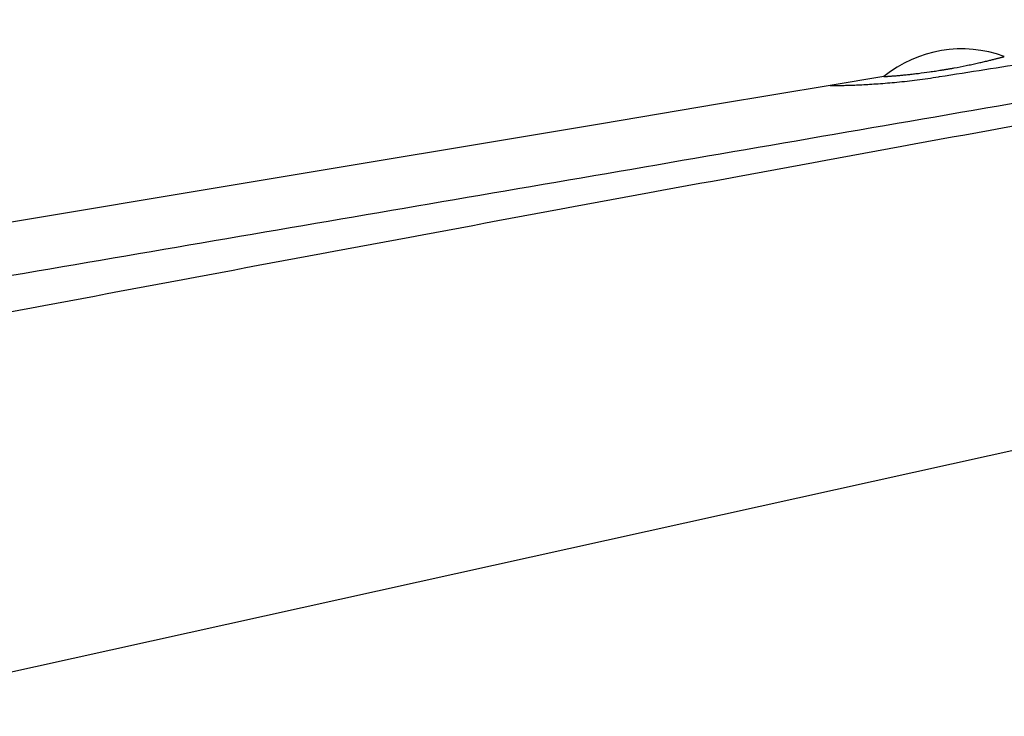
# Model space of a CAD drawing. Header units: millimetres. Extents: x -312 to 514, y -125 to 638.
# Tile 38 of 42: x 383 to 447, y 587 to 633. Entities that reach past the tile are written whole.
import ezdxf

# ---------------------------------------------------------------- set-up
doc = ezdxf.new("R2010")
doc.units = ezdxf.units.MM
doc.header["$LTSCALE"] = 23.1
doc.layers.get('0').update_dxf_attribs({"linetype": 'CONTINUOUS'})

msp = doc.modelspace()

# ---------------------------------------------------------------- linework, layer by layer
at = {"color": 7, "linetype": 'CONTINUOUS'}
for p, q in [((439.225, 628.865), (435.713, 628.279)), ((420.806, 625.793), (397.164, 621.85)), ((397.164, 621.85), (363.51, 616.238)), ((468.27, 609.037), (369.302, 587.116))]:
    msp.add_line(p, q, dxfattribs=at)
at = {"color": 9, "linetype": 'CONTINUOUS'}
msp.add_line((442.781, 628.849), (442.857, 628.861), dxfattribs=at)
at = {"color": 7, "linetype": 'CONTINUOUS'}
msp.add_lwpolyline([(435.713, 628.279), (428.38, 627.056), (420.806, 625.793)], dxfattribs=at)
msp.add_arc((444.292, 622.675), 8, 69.63153, 129.30465, dxfattribs=at)
for points, knots in [([(442.857, 628.861), (443.842, 629.016), (445.812, 629.327), (448.768, 629.795), (451.723, 630.261), (454.679, 630.726), (457.635, 631.19), (460.591, 631.655), (463.547, 632.119), (465.518, 632.427), (466.503, 632.58)], [0, 0, 0, 0, 0.125, 0.25, 0.375, 0.5, 0.625, 0.75, 0.875, 1, 1, 1, 1]), ([(442.975, 629.29), (443.045, 629.301), (443.183, 629.324), (443.39, 629.359), (443.596, 629.395), (443.997, 629.468), (444.453, 629.556), (444.955, 629.661), (445.303, 629.736), (445.624, 629.81), (445.918, 629.879), (446.181, 629.943), (446.381, 629.993), (446.524, 630.029), (446.619, 630.053), (446.704, 630.075), (446.782, 630.096), (446.85, 630.114), (446.909, 630.129), (446.953, 630.141), (446.983, 630.149), (447.003, 630.154), (447.02, 630.159), (447.035, 630.163), (447.047, 630.166), (447.058, 630.169), (447.065, 630.171), (447.069, 630.172), (447.072, 630.173), (447.074, 630.174), (447.075, 630.174), (447.076, 630.174), (447.077, 630.174), (447.077, 630.174)], [0, 0, 0, 0, 0.050056, 0.100109, 0.15, 0.199568, 0.391508, 0.481676, 0.566621, 0.645494, 0.717579, 0.782289, 0.839152, 0.864522, 0.887797, 0.908945, 0.927937, 0.944748, 0.959358, 0.971748, 0.977106, 0.981904, 0.98614, 0.989814, 0.992925, 0.995471, 0.997452, 0.99823, 0.998867, 0.999363, 0.999717, 0.999929, 1, 1, 1, 1]), ([(439.225, 628.865), (439.225, 628.865), (439.225, 628.865), (439.226, 628.865), (439.227, 628.865), (439.229, 628.865), (439.231, 628.865), (439.236, 628.866), (439.242, 628.866), (439.251, 628.867), (439.263, 628.867), (439.276, 628.868), (439.292, 628.869), (439.31, 628.871), (439.337, 628.872), (439.377, 628.875), (439.431, 628.879), (439.493, 628.883), (439.563, 628.889), (439.641, 628.895), (439.726, 628.901), (439.856, 628.911), (440.037, 628.927), (440.276, 628.948), (440.543, 628.973), (440.835, 629.003), (441.151, 629.038), (441.612, 629.093), (442.029, 629.148), (442.398, 629.201), (442.589, 629.23), (442.782, 629.259), (442.911, 629.28), (442.975, 629.29)], [0, 0, 0, 0, 0.000069, 0.000276, 0.000622, 0.001106, 0.001728, 0.002488, 0.004422, 0.006909, 0.009946, 0.013535, 0.017673, 0.02236, 0.027594, 0.039701, 0.05398, 0.070418, 0.088996, 0.109694, 0.132488, 0.15735, 0.213148, 0.276782, 0.347866, 0.42592, 0.510362, 0.600493, 0.794456, 0.845097, 0.896331, 0.948017, 1, 1, 1, 1])]:
    msp.add_open_spline(points, degree=3, knots=knots, dxfattribs=at)
at = {"color": 9, "linetype": 'CONTINUOUS'}
for points, knots in [([(469.785, 630.949), (452.193, 627.889), (425.8, 623.323), (390.601, 617.286), (372.998, 614.285), (364.195, 612.79)], [0, 0, 0, 0, 0.499988, 0.749991, 1, 1, 1, 1]), ([(470.021, 629.689), (461.238, 628.104), (443.675, 624.912), (417.341, 620.063), (391.019, 615.152), (373.478, 611.838), (364.71, 610.171)], [0, 0, 0, 0, 0.249997, 0.499996, 0.749997, 1, 1, 1, 1]), ([(435.713, 628.279), (435.713, 628.279), (435.714, 628.279), (435.715, 628.279), (435.718, 628.279), (435.724, 628.279), (435.734, 628.279), (435.749, 628.279), (435.768, 628.279), (435.791, 628.28), (435.819, 628.28), (435.864, 628.28), (435.931, 628.281), (436.024, 628.282), (436.133, 628.284), (436.258, 628.286), (436.398, 628.289), (436.616, 628.294), (436.924, 628.302), (437.335, 628.317), (437.798, 628.337), (438.308, 628.365), (439.07, 628.415), (440.105, 628.502), (441.416, 628.648), (442.319, 628.776), (442.781, 628.849)], [0, 0, 0, 0, 0.000072, 0.000296, 0.000672, 0.001199, 0.002705, 0.004812, 0.007519, 0.010821, 0.014718, 0.019206, 0.029946, 0.043015, 0.058377, 0.075992, 0.095814, 0.117792, 0.167995, 0.226112, 0.291595, 0.363846, 0.442221, 0.614558, 0.802659, 1, 1, 1, 1])]:
    msp.add_open_spline(points, degree=3, knots=knots, dxfattribs=at)

doc.saveas('drawing.dxf')
